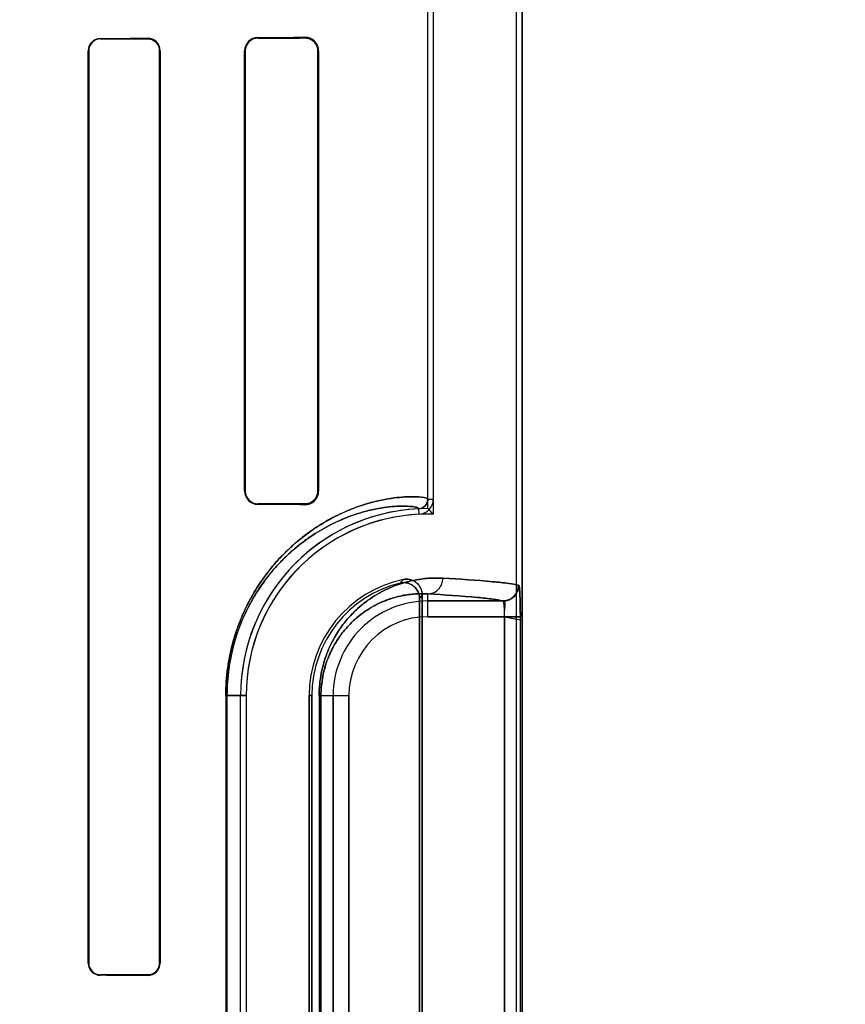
# Model space of a CAD drawing. Header units: millimetres. Extents: x 0 to 297, y 0 to 210.
# Tile 160 of 256: x 56.62 to 56.83, y 158.893 to 159.143. Entities that reach past the tile are written whole.
import ezdxf

# ---------------------------------------------------------------- set-up
doc = ezdxf.new("R2010")
doc.units = ezdxf.units.MM
doc.header["$LTSCALE"] = 16.335
doc.layers.get('0').update_dxf_attribs({"linetype": 'CONTINUOUS'})
for name, color, linetype in [('AXES_REF', 7, 'CONTINUOUS'), ('INTFCLR_1', 7, 'CONTINUOUS'), ('INTFCLR_72935', 7, 'CONTINUOUS')]:
    doc.layers.add(name, color=color, linetype=linetype)

msp = doc.modelspace()

# ---------------------------------------------------------------- linework, layer by layer
at = {"color": 7, "linetype": 'Continuous'}
for radius in [7.756662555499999, 7.756, 7.706331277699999]:
    msp.add_circle((57.52239940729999, 154.539298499), radius, dxfattribs=at)
msp.add_arc((57.52239940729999, 154.539298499), 7.68, 278.2771290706, 261.7228709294, dxfattribs=at)
at = {"layer": 'AXES_REF', "color": 9, "linetype": 'Continuous'}
for radius in [7.075609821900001, 4.7428614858]:
    msp.add_circle((57.52239940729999, 154.539298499), radius, dxfattribs=at)
at = {"layer": 'INTFCLR_1', "color": 6, "linetype": 'Continuous'}
for p, q in [((56.72341734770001, 159.0212145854), (56.72341734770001, 159.4757454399)), ((56.7248279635, 159.4757319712), (56.7248279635, 159.0212145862)), ((56.7460067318, 157.3392871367), (56.7460067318, 159.4753006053)), ((56.74741734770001, 157.3392871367), (56.74741734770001, 159.4752871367)), ((56.6370629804, 158.9032871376), (56.6370629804, 159.135287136)), ((56.6371941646, 158.9032871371), (56.6371941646, 159.1352871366)), ((56.65523356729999, 159.1352871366), (56.65523356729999, 158.9032871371)), ((56.65537861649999, 159.135287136), (56.65537861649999, 158.9032871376)), ((56.6768444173, 159.0232871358), (56.6768444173, 159.135287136)), ((56.67701041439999, 159.0232871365), (56.67701041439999, 159.1352871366)), ((56.695450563, 159.1352871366), (56.695450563, 159.0232871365)), ((56.6956533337, 159.135287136), (56.6956533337, 159.0232871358)), ((56.7213068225, 158.9960370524), (56.7213068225, 158.7545372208)), ((56.7220067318, 158.7536595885), (56.7220067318, 158.9969146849)), ((56.6758326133, 158.7792871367), (56.6758326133, 158.9712871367)), ((56.6772432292, 158.9712871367), (56.6772432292, 158.7792871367)), ((56.6932432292, 158.9712871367), (56.6932432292, 158.7792871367)), ((56.6939431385, 158.7792871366), (56.6939431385, 158.9712871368))]:
    msp.add_line(p, q, dxfattribs=at)
at = {"layer": 'INTFCLR_1', "color": 9, "linetype": 'Continuous'}
for p, q in [((56.6801757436, 159.1386414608), (56.6801757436, 159.1384698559)), ((56.6921757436, 159.1385409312), (56.6921757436, 159.1387341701)), ((56.6401757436, 159.1384142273), (56.6401757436, 159.1382806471)), ((56.6521757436, 159.1383313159), (56.6521757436, 159.1384731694)), ((56.63719416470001, 159.1352871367), (56.63706298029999, 159.1352871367)), ((56.65537861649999, 159.1352871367), (56.6552335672, 159.1352871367)), ((56.6770104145, 159.1352871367), (56.6768444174, 159.1352871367)), ((56.6956533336, 159.1352871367), (56.695450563, 159.1352871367)), ((56.6768444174, 159.0232871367), (56.6770104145, 159.0232871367)), ((56.695450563, 159.0232871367), (56.6956533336, 159.0232871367)), ((56.72341734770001, 159.0212145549), (56.7248279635, 159.0212146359)), ((56.6801757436, 159.0201044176), (56.6801757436, 159.0199328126)), ((56.6921757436, 159.0198401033), (56.6921757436, 159.0200333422)), ((56.7212003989, 159.0174080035), (56.7211325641, 159.0188169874)), ((56.72341734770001, 158.9913563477), (56.72341734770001, 158.9971512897)), ((56.72341734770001, 158.9953557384), (56.742528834, 158.9953557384)), ((56.74295969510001, 158.9913563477), (56.72341734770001, 158.9913563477)), ((56.74295969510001, 158.9913563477), (56.74295969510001, 158.7592179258)), ((56.7469555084, 158.7592179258), (56.7469555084, 158.9913563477)), ((56.6720562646, 158.9712871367), (56.6720562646, 158.7792871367)), ((56.6720562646, 158.9712871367), (56.6772432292, 158.9712871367)), ((56.6723513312, 158.7792871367), (56.6723513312, 158.9712871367)), ((56.6939431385, 158.9712871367), (56.6932432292, 158.9712871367)), ((56.69578507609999, 158.9712871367), (56.69578507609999, 158.7792871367)), ((56.69578507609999, 158.9712871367), (56.7033481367, 158.9712871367)), ((56.6962525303, 158.7792871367), (56.6962525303, 158.9712871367)), ((56.6993487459, 158.7792871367), (56.6993487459, 158.9712871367)), ((56.7033481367, 158.9712871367), (56.7033481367, 158.7792871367)), ((56.63706298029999, 158.9032871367), (56.63719416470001, 158.9032871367)), ((56.6552335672, 158.9032871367), (56.65537861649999, 158.9032871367)), ((56.6401757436, 158.9002936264), (56.6401757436, 158.9001600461)), ((56.6521757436, 158.9001011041), (56.6521757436, 158.9002429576))]:
    msp.add_line(p, q, dxfattribs=at)
at = {"layer": 'INTFCLR_1', "color": 7, "linetype": 'Continuous'}
for p, q in [((56.7469555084, 158.9913563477), (56.74295969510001, 158.9913563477)), ((56.74295969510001, 158.9913563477), (56.7469572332, 158.9905834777))]:
    msp.add_line(p, q, dxfattribs=at)
for points in [[(56.6921757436, 159.1385409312), (56.6922984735, 159.1385393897), (56.69241774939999, 159.1385334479), (56.6925334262, 159.1385234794), (56.6926450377, 159.1385099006), (56.6927528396, 159.138493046), (56.6928577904, 159.1384730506), (56.69296015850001, 159.138450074), (56.6930595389, 159.1384244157), (56.69315588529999, 159.1383963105)], [(56.6521757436, 159.1383313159), (56.6522847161, 159.1383298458), (56.6523946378, 159.1383244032), (56.6525053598, 159.1383148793), (56.65261759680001, 159.138301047), (56.6527303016, 159.138282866), (56.65284071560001, 159.1382608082), (56.65294786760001, 159.138235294), (56.6530525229, 159.1382063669), (56.6531545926, 159.1381742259)], [(56.69315473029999, 159.0201776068), (56.6930584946, 159.0201495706), (56.6929592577, 159.0201239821), (56.6928570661, 159.0201010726), (56.6927523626, 159.0200811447), (56.6926448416, 159.0200643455), (56.692533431, 159.0200507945), (56.6924178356, 159.0200408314), (56.6922985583, 159.0200348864), (56.6921757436, 159.0200333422)], [(56.6531504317, 158.9003986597), (56.6530503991, 158.9003672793), (56.6529480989, 158.9003390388), (56.6528436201, 158.900314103), (56.6527371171, 158.9002926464), (56.6526286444, 158.9002748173), (56.6525181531, 158.9002607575), (56.6524057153, 158.9002506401), (56.65229152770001, 158.9002446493), (56.6521757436, 158.9002429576)]]:
    msp.add_lwpolyline(points, dxfattribs=at)
at = {"layer": 'INTFCLR_1', "color": 6, "linetype": 'Continuous'}
for centre, radius, start, end in [((56.6801990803, 159.1352868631), 0.0033546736, 90.3985804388, 179.9953394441), ((56.6922055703, 159.1352864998), 0.0034477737, 0.0105715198, 90.4956685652), ((56.64019022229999, 159.1352870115), 0.0031272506, 90.26527176, 179.9977206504), ((56.6401877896, 159.1352870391), 0.002993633, 90.2305498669, 179.9981328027), ((56.65219242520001, 159.1352870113), 0.0031861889, 0.0022417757, 90.29997724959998), ((56.6801933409, 159.1352869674), 0.0031829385, 90.31676944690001, 179.9969529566), ((56.6801991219, 159.0232874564), 0.0033547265, 180.0054758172, 269.600714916), ((56.6801932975, 159.0232872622), 0.0031828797, 180.002263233, 269.6840068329), ((56.692205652, 159.0232876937), 0.0034477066, 269.5029620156, 359.9907290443), ((56.7210171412, 159.021214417), 0.0024002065, 272.7563464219, 0.0032912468), ((56.7210171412, 159.021214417), 0.0038108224, 272.7563378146, 0.0025386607), ((56.72341734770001, 158.9712871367), 0.04758473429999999, 92.7520534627, 180), ((56.72341734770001, 158.9712871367), 0.04617411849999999, 92.75198959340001, 179.9999988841), ((56.72341734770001, 158.9712871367), 0.0301741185, 101.8889192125, 179.9999982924), ((56.72341734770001, 158.9712871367), 0.0294742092, 103.8352360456, 179.9999997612), ((56.64019018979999, 158.9032872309), 0.0031272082, 180.001707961, 269.7353211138), ((56.64018775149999, 158.9032871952), 0.0029935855, 180.0011121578, 269.7701765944), ((56.65219238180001, 158.9032873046), 0.0031862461, 269.7008057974, 359.9969977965)]:
    msp.add_arc(centre, radius, start, end, dxfattribs=at)
at = {"layer": 'INTFCLR_1', "color": 9, "linetype": 'Continuous'}
for centre, radius, start, end in [((56.7735788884, 158.9483146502), 0.07703663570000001, 137.0401804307, 137.95594748), ((56.77332524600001, 158.9552704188), 0.0660895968, 140.9411469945, 141.9143405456), ((56.72341734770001, 158.9712871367), 0.0240686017, 90.0000000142, 180.0000000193), ((56.72341734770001, 158.9712871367), 0.020069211, 90.00000006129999, 179.9999997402)]:
    msp.add_arc(centre, radius, start, end, dxfattribs=at)
at = {"layer": 'INTFCLR_1', "color": 6, "linetype": 'Continuous'}
for centre, major_axis, start_param, end_param in [((56.30617574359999, 159.1392871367), (0.4172416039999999, 0), -0.4592997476, -0.3894356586), ((56.30617574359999, 159.1392871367), (0.441241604, 0), -0.5593349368, -0.5057648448), ((56.30617574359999, 159.1392871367), (0.4172416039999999, 0), -0.642674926, -0.5930216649), ((56.30617574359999, 159.1392871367), (0.441241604, 0), -0.7121557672, -0.6694696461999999), ((56.30617574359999, 159.0192871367), (0.441241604, 0), 0.5057648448, 0.5593349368), ((56.30617574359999, 159.0192871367), (0.4172416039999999, 0), 0.3894356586, 0.4592997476), ((56.30617574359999, 158.8992871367), (0.441241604, 0), 0.6694696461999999, 0.7121557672), ((56.30617574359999, 158.8992871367), (0.4172416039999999, 0), 0.5930216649, 0.642674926)]:
    msp.add_ellipse(centre, major_axis=major_axis, ratio=0.0034906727, start_param=start_param, end_param=end_param, dxfattribs=at)
at = {"layer": 'INTFCLR_1', "color": 7, "linetype": 'Continuous'}
for points, knots in [([(56.6921757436, 159.1385409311), (56.6926822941, 159.1385369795), (56.69377004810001, 159.1382943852), (56.6950897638, 159.1371191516), (56.6954529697, 159.1359075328), (56.695450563, 159.1352871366)], [0, 0, 0, 0, 0.2996436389, 0.6330208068, 1, 1, 1, 1]), ([(56.6521757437, 159.1383313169), (56.652748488, 159.1383233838), (56.65382406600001, 159.1380258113), (56.654954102, 159.1368446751), (56.6552361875, 159.1358181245), (56.65523356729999, 159.1352871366)], [0, 0, 0, 0, 0.3625795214, 0.6638828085, 1, 1, 1, 1]), ([(56.695450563, 159.0232871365), (56.695450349, 159.0228404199), (56.6952506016, 159.0218979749), (56.694221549, 159.0204960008), (56.6929306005, 159.0200382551), (56.6921757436, 159.0200333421)], [0, 0, 0, 0, 0.2647708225, 0.5525836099, 1, 1, 1, 1]), ([(56.7465207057, 158.9993551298), (56.7466509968, 158.9989178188), (56.7468119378, 158.997980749), (56.746868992, 158.9963927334), (56.7469446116, 158.9941712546), (56.746955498, 158.9924463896), (56.7469555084, 158.991356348)], [0, 0, 0, 0, 0.1687067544, 0.3556061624, 0.5925891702, 1, 1, 1, 1]), ([(56.7469572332, 158.9905834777), (56.7469595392, 158.9910986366), (56.746954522, 158.9921229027), (56.746943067, 158.9936245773), (56.7469177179, 158.9949420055), (56.7468845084, 158.9960438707), (56.7468446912, 158.9970048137), (56.746789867, 158.9978706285), (56.7467264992, 158.9986378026), (56.7466411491, 158.9990562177), (56.7465854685, 158.9993375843), (56.7465207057, 158.9993551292)], [0, 0, 0, 0, 0.1753904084, 0.3487046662, 0.5113042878, 0.6238686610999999, 0.7243020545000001, 0.8377938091, 0.9227224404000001, 0.9771563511, 1, 1, 1, 1]), ([(56.65523356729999, 158.9032871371), (56.65523373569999, 158.9027577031), (56.654958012, 158.9017396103), (56.6538341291, 158.9005534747), (56.6527564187, 158.9002527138), (56.6521757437, 158.9002429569)], [0, 0, 0, 0, 0.3351502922, 0.6323605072, 1, 1, 1, 1]), ([(56.6552335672, 158.9032871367), (56.6552335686, 158.9027363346), (56.6548874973, 158.9014669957), (56.6538106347, 158.900618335), (56.6531504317, 158.9003986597)], [0, 0, 0, 0, 0.4418459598, 1, 1, 1, 1])]:
    msp.add_open_spline(points, degree=3, knots=knots, dxfattribs=at)
at = {"layer": 'INTFCLR_1', "color": 9, "linetype": 'Continuous'}
for points, knots in [([(56.67205626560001, 158.9712871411), (56.6720562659, 158.973677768), (56.6723046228, 158.9772330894), (56.6731074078, 158.9818191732), (56.6738948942, 158.9850479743), (56.6748390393, 158.9880748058), (56.6762258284, 158.9917305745), (56.6778278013, 158.9950822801), (56.6795913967, 158.998127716), (56.681322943, 159.0008062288), (56.6831461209, 159.0032432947), (56.6850303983, 159.0054461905), (56.6868314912, 159.0073860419), (56.6898393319, 159.0102752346), (56.69412118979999, 159.0136114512), (56.69843818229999, 159.0161854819), (56.7016715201, 159.0177594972), (56.70454794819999, 159.0189813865), (56.7078718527, 159.0201260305), (56.7115334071, 159.021041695), (56.7146970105, 159.0215752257), (56.7173677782, 159.0218324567), (56.7198882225, 159.0219080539), (56.7218610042, 159.0217771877), (56.7230321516, 159.0215443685), (56.7234173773, 159.0213242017), (56.7234173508, 159.0212146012)], [0, 0, 0, 0, 0.08893025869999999, 0.1320108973, 0.1731077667, 0.2124682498, 0.2498811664, 0.3184911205, 0.3503407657, 0.3807521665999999, 0.4370994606, 0.4633826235, 0.4885643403, 0.5355429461, 0.6183983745, 0.6898525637, 0.7220784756, 0.7521177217, 0.8060655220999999, 0.8526625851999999, 0.8923367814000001, 0.9253917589, 0.9521384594, 0.9869002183, 0.9959229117, 1, 1, 1, 1]), ([(56.6723513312, 158.9712871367), (56.6723513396, 158.9735704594), (56.6725874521, 158.9769658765), (56.6733509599, 158.9813459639), (56.6740997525, 158.98442918), (56.6749976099, 158.9873196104), (56.6763161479, 158.99081002), (56.6778393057, 158.9940098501), (56.679516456, 158.9969171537), (56.68116248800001, 158.9994732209), (56.68289562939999, 159.0017985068), (56.6846870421, 159.0038998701), (56.6863987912, 159.0057497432), (56.6892565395, 159.0085033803), (56.6933250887, 159.0116814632), (56.6974267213, 159.0141312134), (56.7004992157, 159.0156270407), (56.7032307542, 159.0167867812), (56.7063871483, 159.017870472), (56.7098615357, 159.018732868), (56.7128622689, 159.0192301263), (56.7153941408, 159.0194638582), (56.71778818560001, 159.0195235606), (56.719653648, 159.0193842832), (56.7207760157, 159.0191472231), (56.7211329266, 159.018923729), (56.7211325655, 159.0188169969)], [0, 0, 0, 0, 0.08922402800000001, 0.1324361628, 0.1736527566, 0.2131148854, 0.25063078, 0.319387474, 0.3512774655, 0.3817431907, 0.4381498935, 0.4644261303, 0.4896223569, 0.5366095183, 0.6193696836, 0.6907225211, 0.7228578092, 0.752849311, 0.8066400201, 0.8530711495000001, 0.8925523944, 0.9254639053, 0.9521190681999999, 0.9868027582, 0.99582927, 1, 1, 1, 1]), ([(56.69578507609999, 158.9712871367), (56.69578507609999, 158.9722577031), (56.6958785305, 158.9741732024), (56.6962840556, 158.9769514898), (56.6969115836, 158.9795496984), (56.6977084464, 158.9819255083), (56.69862872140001, 158.9840747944), (56.6996351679, 158.9860092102), (56.7007027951, 158.9877506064), (56.7021398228, 158.9897805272), (56.7040030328, 158.9919636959), (56.7059918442, 158.993827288), (56.7075777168, 158.9950971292), (56.7090954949, 158.9961954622), (56.7116418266, 158.997783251), (56.7152654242, 158.9994505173), (56.7188840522, 159.0004776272), (56.7216210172, 159.0009450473), (56.7241495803, 159.0012041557), (56.7260199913, 159.0012177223), (56.7272343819, 159.0011506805)], [0, 0, 0, 0, 0.0600364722, 0.1184052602, 0.1734305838, 0.2251527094, 0.2732309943, 0.3179069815, 0.3599202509, 0.3994803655, 0.4716625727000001, 0.5370235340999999, 0.5677436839, 0.5972889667, 0.6528695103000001, 0.7531358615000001, 0.842855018, 0.8846865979, 0.9247668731, 1, 1, 1, 1]), ([(56.72341734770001, 158.9971512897), (56.7238940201, 158.9971538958), (56.7249028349, 158.9973610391), (56.7261951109, 158.9982627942), (56.7270402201, 158.9996142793), (56.72723190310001, 159.0006529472), (56.7272343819, 159.0011506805)], [0, 0, 0, 0, 0.2347880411, 0.4924247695, 0.7548388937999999, 1, 1, 1, 1]), ([(56.7272343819, 159.0011506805), (56.7314913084, 159.000915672), (56.7371092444, 159.0005861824), (56.743529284, 158.9999017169), (56.7457104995, 158.9995746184), (56.7465207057, 158.9993551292)], [0, 0, 0, 0, 0.6598379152, 0.8700864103, 1, 1, 1, 1]), ([(56.6962525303, 158.9712871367), (56.6962525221, 158.9721331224), (56.696333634, 158.9738026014), (56.6966854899, 158.9762237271), (56.6972299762, 158.9784874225), (56.6979211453, 158.9805565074), (56.6987193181, 158.9824276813), (56.69959211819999, 158.984111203), (56.7005178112, 158.9856260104), (56.701763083, 158.9873899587), (56.70337696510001, 158.9892852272), (56.7054005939, 158.991183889), (56.7074199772, 158.9927225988), (56.70998436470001, 158.9943186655), (56.7131133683, 158.9957501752), (56.7162349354, 158.9966225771), (56.7185928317, 158.9970114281), (56.7207675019, 158.9972198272), (56.7223748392, 158.9972180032), (56.72341734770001, 158.9971512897)], [0, 0, 0, 0, 0.0604339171, 0.1191792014, 0.1745255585, 0.2265330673, 0.2748338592, 0.3197007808, 0.3618819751, 0.4015493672, 0.4738586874, 0.5392604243, 0.5994174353, 0.6549168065, 0.7547846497, 0.8440250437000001, 0.8855731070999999, 0.9253749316, 1, 1, 1, 1]), ([(56.742528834, 158.9953557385), (56.74172621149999, 158.9955751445), (56.7395646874, 158.9959023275), (56.7332029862, 158.9965867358), (56.7276357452, 158.9969162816), (56.72341734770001, 158.9971512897)], [0, 0, 0, 0, 0.1299438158, 0.3401947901, 1, 1, 1, 1])]:
    msp.add_open_spline(points, degree=3, knots=knots, dxfattribs=at)
at = {"layer": 'INTFCLR_1', "color": 6, "linetype": 'Continuous'}
for points, knots in [([(56.7220067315, 158.9969146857), (56.7220067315, 158.9975549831), (56.7216847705, 158.9988561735), (56.72009928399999, 159.000660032), (56.7182203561, 159.0010285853), (56.71720102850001, 159.0008139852)], [0, 0, 0, 0, 0.275736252, 0.5514163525, 1, 1, 1, 1]), ([(56.716369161, 158.9999062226), (56.71700338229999, 159.0000624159), (56.7183679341, 159.0000547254), (56.7205257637, 158.9988981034), (56.7213068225, 158.9971008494), (56.7213068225, 158.9960370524)], [0, 0, 0, 0, 0.2761837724, 0.5501894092, 1, 1, 1, 1]), ([(56.7465207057, 158.9993551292), (56.7465198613, 158.9985943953), (56.7461175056, 158.9972551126), (56.74462640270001, 158.9957605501), (56.7432883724, 158.9953565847), (56.742528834, 158.9953557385)], [0, 0, 0, 0, 0.3682330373, 0.6323456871, 1, 1, 1, 1]), ([(56.74295969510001, 158.9913563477), (56.74296197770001, 158.9916047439), (56.7429624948, 158.992302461), (56.74292582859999, 158.9935818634), (56.7428493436, 158.99437143), (56.7426923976, 158.9954111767), (56.742528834, 158.9953557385)], [0, 0, 0, 0, 0.1832551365, 0.5237758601, 0.8725929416, 1, 1, 1, 1])]:
    msp.add_open_spline(points, degree=3, knots=knots, dxfattribs=at)
at = {"layer": 'INTFCLR_72935', "color": 6, "linetype": 'Continuous'}
for p, q in [((56.72341734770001, 159.018871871), (56.72341734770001, 159.4757454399)), ((56.724827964, 159.4757185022), (56.724827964, 159.0174397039)), ((56.7460067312, 157.3392871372), (56.7460067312, 159.4753140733)), ((56.74741734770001, 159.4752871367), (56.74741734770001, 157.3392871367)), ((56.63706298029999, 159.135287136), (56.63706298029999, 158.9032871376)), ((56.63719416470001, 159.1352871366), (56.63719416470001, 158.9032871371)), ((56.6552335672, 158.9032871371), (56.6552335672, 159.1352871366)), ((56.6553786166, 158.9032871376), (56.6553786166, 159.135287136)), ((56.6768444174, 159.135287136), (56.6768444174, 159.0232871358)), ((56.6770104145, 159.1352871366), (56.6770104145, 159.0232871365)), ((56.695450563, 159.0232871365), (56.695450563, 159.1352871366)), ((56.6956533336, 159.0232871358), (56.6956533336, 159.135287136)), ((56.7213068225, 158.754537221), (56.7213068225, 158.9960370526)), ((56.7220067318, 158.9969146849), (56.7220067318, 158.7536595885)), ((56.6758326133, 158.7792871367), (56.6758326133, 158.9712871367)), ((56.677243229, 158.9712871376), (56.677243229, 158.7792871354)), ((56.6932432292, 158.7792871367), (56.6932432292, 158.9712871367)), ((56.6939431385, 158.9712871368), (56.6939431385, 158.7792871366))]:
    msp.add_line(p, q, dxfattribs=at)
at = {"layer": 'INTFCLR_72935', "color": 9, "linetype": 'Continuous'}
for p, q in [((56.6801757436, 159.1384698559), (56.6801757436, 159.1386414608)), ((56.6921757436, 159.1387341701), (56.6921757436, 159.1385409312)), ((56.6401757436, 159.1382806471), (56.6401757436, 159.1384142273)), ((56.6521757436, 159.1384731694), (56.6521757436, 159.1383313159)), ((56.63706298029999, 159.1352871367), (56.63719416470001, 159.1352871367)), ((56.6552335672, 159.1352871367), (56.65537861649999, 159.1352871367)), ((56.6768444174, 159.1352871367), (56.6770104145, 159.1352871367)), ((56.695450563, 159.1352871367), (56.6956533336, 159.1352871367)), ((56.6770104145, 159.0232871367), (56.6768444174, 159.0232871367)), ((56.6956533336, 159.0232871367), (56.695450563, 159.0232871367)), ((56.6801757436, 159.0199328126), (56.6801757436, 159.0201044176)), ((56.6921757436, 159.0200333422), (56.6921757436, 159.0198401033)), ((56.72341734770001, 158.9913563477), (56.72341734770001, 158.9971512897)), ((56.742528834, 158.9953557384), (56.72341734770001, 158.9953557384)), ((56.72341734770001, 158.9913563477), (56.7469555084, 158.9913563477)), ((56.74295969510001, 158.7592179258), (56.74295969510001, 158.9913563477)), ((56.7469555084, 158.759217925), (56.7469555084, 158.991356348)), ((56.6772432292, 158.9712871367), (56.6720562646, 158.9712871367)), ((56.6720562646, 158.9712871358), (56.6720562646, 158.7792871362)), ((56.6723513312, 158.9712871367), (56.6723513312, 158.7792871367)), ((56.6932432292, 158.9712871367), (56.6939431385, 158.9712871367)), ((56.69578507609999, 158.9712871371), (56.69578507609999, 158.7792871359)), ((56.69578507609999, 158.9712871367), (56.7033481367, 158.9712871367)), ((56.6962525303, 158.9712871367), (56.6962525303, 158.7792871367)), ((56.6993487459, 158.9712871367), (56.6993487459, 158.7792871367)), ((56.7033481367, 158.7792871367), (56.7033481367, 158.9712871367)), ((56.63719416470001, 158.9032871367), (56.63706298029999, 158.9032871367)), ((56.65537861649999, 158.9032871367), (56.6552335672, 158.9032871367)), ((56.6401757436, 158.9001600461), (56.6401757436, 158.9002936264)), ((56.6521757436, 158.9002429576), (56.6521757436, 158.9001011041))]:
    msp.add_line(p, q, dxfattribs=at)
at = {"layer": 'INTFCLR_72935', "color": 7, "linetype": 'Continuous'}
for points in [[(56.69315473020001, 159.1383966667), (56.6930584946, 159.1384247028), (56.6929592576, 159.1384502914), (56.692857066, 159.1384732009), (56.6927523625, 159.1384931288), (56.6926448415, 159.1385099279), (56.6925334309, 159.1385234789), (56.6924178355, 159.138533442), (56.69229855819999, 159.1385393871), (56.6921757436, 159.1385409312)], [(56.6531504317, 159.1381756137), (56.6530503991, 159.1382069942), (56.6529480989, 159.1382352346), (56.6528436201, 159.1382601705), (56.6527371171, 159.1382816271), (56.6526286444, 159.1382994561), (56.6525181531, 159.138313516), (56.6524057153, 159.1383236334), (56.65229152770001, 159.1383296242), (56.6521757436, 159.1383313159)], [(56.6921757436, 159.0200333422), (56.6922984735, 159.0200348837), (56.69241774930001, 159.0200408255), (56.6925334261, 159.020050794), (56.6926450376, 159.0200643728), (56.6927528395, 159.0200812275), (56.6928577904, 159.0201012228), (56.69296015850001, 159.0201241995), (56.6930595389, 159.0201498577), (56.69315588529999, 159.020177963)], [(56.6521757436, 158.9002429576), (56.6522847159, 158.9002444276), (56.6523946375, 158.9002498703), (56.6525053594, 158.9002593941), (56.65261759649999, 158.9002732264), (56.6527303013, 158.9002914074), (56.65284071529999, 158.9003134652), (56.65294786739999, 158.9003389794), (56.6530525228, 158.9003679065), (56.6531545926, 158.9004000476)]]:
    msp.add_lwpolyline(points, dxfattribs=at)
at = {"layer": 'INTFCLR_72935', "color": 6, "linetype": 'Continuous'}
for centre, radius, start, end in [((56.6801990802, 159.1352868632), 0.0033546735, 90.39857806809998, 179.995341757), ((56.6922056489, 159.1352865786), 0.0034477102, 0.009261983, 90.49698521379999), ((56.6401903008, 159.1352869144), 0.0031273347, 90.2667001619, 179.9959408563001), ((56.6401877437, 159.1352870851), 0.0029935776, 90.22967779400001, 179.999012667), ((56.6521923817, 159.1352869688), 0.0031862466, 0.003006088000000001, 90.29919014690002), ((56.68019329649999, 159.1352870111), 0.0031828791, 90.315972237, 179.9977408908), ((56.6801991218, 159.0232874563), 0.0033547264, 180.0054730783, 269.6007178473), ((56.680193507, 159.0232874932), 0.0031831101, 180.0064198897, 269.6802602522), ((56.6922056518, 159.023287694), 0.0034477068, 269.5029665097, 359.9907241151), ((56.72341734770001, 158.9712871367), 0.04758473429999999, 90, 180), ((56.630378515, 158.925822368), 0.1315843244, 44.1279710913, 45.00328539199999), ((56.72341734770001, 158.9712871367), 0.04617411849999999, 88.2493453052, 179.9999988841), ((56.72341734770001, 158.9712871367), 0.0301741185, 101.8889192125, 179.9999982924), ((56.72341734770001, 158.9712871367), 0.0294742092, 103.835236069, 179.9999998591), ((56.6401903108, 158.9032873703), 0.0031273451, 180.0042618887, 269.7331173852), ((56.6401877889, 158.9032872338), 0.0029936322, 180.0018516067, 269.7694597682), ((56.65219242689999, 158.903287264), 0.0031861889, 269.6999925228, 359.9977285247)]:
    msp.add_arc(centre, radius, start, end, dxfattribs=at)
at = {"layer": 'INTFCLR_72935', "color": 9, "linetype": 'Continuous'}
for centre, radius, start, end in [((56.773578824, 158.9483147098), 0.0770365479, 137.0401802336, 137.9559483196), ((56.7733252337, 158.955270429), 0.0660895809, 140.9411471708, 141.9143409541), ((56.72341734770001, 158.9712871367), 0.0240686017, 89.9999999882, 180), ((56.72341734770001, 158.9712871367), 0.020069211, 90.00000006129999, 179.9999997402)]:
    msp.add_arc(centre, radius, start, end, dxfattribs=at)
at = {"layer": 'INTFCLR_72935', "color": 7, "linetype": 'Continuous'}
msp.add_arc((56.7425195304, 158.9993563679), 0.0040009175, 270.1332431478, 359.9822628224, dxfattribs=at)
at = {"layer": 'INTFCLR_72935', "color": 6, "linetype": 'Continuous'}
for centre, major_axis, start_param, end_param in [((56.30617574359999, 159.1392871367), (0.4172416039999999, 0), -0.4592997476, -0.3894356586), ((56.30617574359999, 159.1392871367), (0.441241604, 0), -0.5593349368, -0.5057648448), ((56.30617574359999, 159.1392871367), (0.4172416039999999, 0), -0.642674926, -0.5930216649), ((56.30617574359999, 159.1392871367), (0.441241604, 0), -0.7121557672, -0.6694696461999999), ((56.30617574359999, 159.0192871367), (0.441241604, 0), 0.5057648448, 0.5593349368), ((56.30617574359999, 159.0192871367), (0.4172416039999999, 0), 0.3894356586, 0.4592997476), ((56.30617574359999, 158.8992871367), (0.441241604, 0), 0.6694696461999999, 0.7121557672), ((56.30617574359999, 158.8992871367), (0.4172416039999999, 0), 0.5930216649, 0.642674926)]:
    msp.add_ellipse(centre, major_axis=major_axis, ratio=0.0034906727, start_param=start_param, end_param=end_param, dxfattribs=at)
at = {"layer": 'INTFCLR_72935', "color": 7, "linetype": 'Continuous'}
for points, knots in [([(56.695450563, 159.1352871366), (56.6954502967, 159.1358432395), (56.6951628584, 159.1369260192), (56.6939687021, 159.1382033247), (56.6928032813, 159.1385368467), (56.6921757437, 159.1385409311)], [0, 0, 0, 0, 0.3289555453, 0.6287803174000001, 1, 1, 1, 1]), ([(56.6552335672, 159.1352871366), (56.65523373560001, 159.1358165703), (56.6549580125, 159.1368346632), (56.6538341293, 159.1380207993), (56.6527564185, 159.1383215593), (56.6521757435, 159.1383313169)], [0, 0, 0, 0, 0.3351500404, 0.6323605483, 1, 1, 1, 1]), ([(56.6921757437, 159.0200333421), (56.69268229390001, 159.0200372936), (56.6937700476, 159.0202798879), (56.6950897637, 159.021455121), (56.69545296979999, 159.0226667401), (56.695450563, 159.0232871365)], [0, 0, 0, 0, 0.2996434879, 0.6330206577, 1, 1, 1, 1]), ([(56.7424804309, 158.9953811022), (56.7432416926, 158.9953774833), (56.7445870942, 158.995779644), (56.746080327, 158.9972882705), (56.7464753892, 158.9986391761), (56.7464717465, 158.9994057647)], [0, 0, 0, 0, 0.366733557, 0.6307002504, 1, 1, 1, 1]), ([(56.7464717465, 158.9994057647), (56.7465481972, 158.9994968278), (56.7467080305, 158.9988047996), (56.7467794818, 158.9979695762), (56.74689190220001, 158.9961302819), (56.7469295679, 158.9943590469), (56.7469514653, 158.9928794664), (56.7469555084, 158.9918710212), (56.7469555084, 158.9913563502)], [0, 0, 0, 0, 0.0440197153, 0.1339656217, 0.4566814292, 0.6255919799, 0.8094559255, 1, 1, 1, 1]), ([(56.7469555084, 158.991356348), (56.74695549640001, 158.9920958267), (56.7469482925, 158.9935179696), (56.746901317, 158.9955110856), (56.74684586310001, 158.9974474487), (56.7466856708, 158.9986890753), (56.74652070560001, 158.9993551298)], [0, 0, 0, 0, 0.2764955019, 0.5316615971, 0.7456750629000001, 1, 1, 1, 1]), ([(56.74295969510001, 158.9913563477), (56.7429597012, 158.9916136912), (56.7429545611, 158.9923324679), (56.74290322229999, 158.9936186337), (56.742835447, 158.9943723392), (56.7426478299, 158.9954804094), (56.7424804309, 158.9953811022)], [0, 0, 0, 0, 0.188311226, 0.5371313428, 0.8575728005, 1, 1, 1, 1]), ([(56.74295969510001, 158.9913563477), (56.7429597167, 158.9918139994), (56.742793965, 158.9929675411), (56.7434067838, 158.9952361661), (56.742528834, 158.9953557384)], [0, 0, 0, 0, 0.3405889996, 1, 1, 1, 1]), ([(56.6521757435, 158.9002429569), (56.65274848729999, 158.9002508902), (56.65382406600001, 158.9005484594), (56.6549541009, 158.9017295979), (56.6552361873, 158.9027561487), (56.6552335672, 158.9032871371)], [0, 0, 0, 0, 0.3625791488, 0.6638825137, 1, 1, 1, 1]), ([(56.6531545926, 158.9004000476), (56.6536653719, 158.9005708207), (56.6547595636, 158.9012911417), (56.65523358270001, 158.902580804), (56.6552335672, 158.9032871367)], [0, 0, 0, 0, 0.4326207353, 1, 1, 1, 1])]:
    msp.add_open_spline(points, degree=3, knots=knots, dxfattribs=at)
at = {"layer": 'INTFCLR_72935', "color": 9, "linetype": 'Continuous'}
for points, knots in [([(56.7234173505, 159.0212146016), (56.72341737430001, 159.0213254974), (56.7230256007, 159.0215465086), (56.721845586, 159.0217793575), (56.71985930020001, 159.0219087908), (56.7173316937, 159.0218298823), (56.7146656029, 159.0215708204), (56.7115133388, 159.0210370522), (56.708589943, 159.0203051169), (56.7060177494, 159.0194875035), (56.703095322, 159.0184093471), (56.6991494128, 159.0166076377), (56.6951425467, 159.0142215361), (56.6922577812, 159.0121333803), (56.6905102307, 159.0107333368), (56.6886666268, 159.0091485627), (56.6863322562, 159.0069069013), (56.6835721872, 159.0038093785), (56.6813522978, 159.0008474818), (56.6796205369, 158.9981753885), (56.6778504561, 158.9951263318), (56.6762423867, 158.9917692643), (56.6748501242, 158.9881072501), (56.6739017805, 158.9850736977), (56.6731105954, 158.981835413), (56.6723052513, 158.9772407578), (56.6720562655, 158.9736804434), (56.67205626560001, 158.9712871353)], [0, 0, 0, 0, 0.0041251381, 0.0132566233, 0.0482721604, 0.07509088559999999, 0.1080998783, 0.1475758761, 0.1940051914, 0.2200383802, 0.2479505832, 0.309838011, 0.3811049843, 0.4210116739, 0.4422270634, 0.464384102, 0.5114301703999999, 0.5624937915, 0.6185532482, 0.6489211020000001, 0.6808998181, 0.7496577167, 0.7870645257, 0.8265679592, 0.8678085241, 0.9109729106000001, 1, 1, 1, 1]), ([(56.7211325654, 159.0188169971), (56.7211329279, 159.0189249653), (56.72076991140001, 159.0191494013), (56.71963918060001, 159.0193865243), (56.7177607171, 159.0195245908), (56.7153595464, 159.019461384), (56.71283228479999, 159.0192259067), (56.7098425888, 159.0187286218), (56.7070688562, 159.0180393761), (56.7046270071, 159.0172658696), (56.7018511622, 159.0162443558), (56.69810333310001, 159.0145331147), (56.69429675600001, 159.0122631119), (56.6915560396, 159.0102746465), (56.6898949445, 159.0089403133), (56.6881426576, 159.0074297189), (56.68592360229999, 159.0052922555), (56.6833004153, 159.0023380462), (56.6811900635, 158.9995121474), (56.679543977, 158.9969623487), (56.6778606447, 158.9940514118), (56.67633179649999, 158.9908466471), (56.6750082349, 158.9873508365), (56.674106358, 158.9844541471), (56.6733540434, 158.9813617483), (56.6725880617, 158.9769732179), (56.67235129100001, 158.9735730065), (56.6723513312, 158.9712871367)], [0, 0, 0, 0, 0.0042188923, 0.0133516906, 0.0482848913, 0.0750250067, 0.1078940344, 0.147154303, 0.1934263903, 0.2194099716, 0.2472177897, 0.3089652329, 0.3801039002, 0.4199826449, 0.4411934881, 0.4633435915, 0.5103684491, 0.5614635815, 0.6175595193, 0.6479869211, 0.6800148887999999, 0.7489116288, 0.7864124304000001, 0.8260117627, 0.8673817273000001, 0.9106793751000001, 1, 1, 1, 1]), ([(56.7272343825, 159.0011506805), (56.72602298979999, 159.0012175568), (56.7234860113, 159.0011996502), (56.71953504, 159.0006597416), (56.7152985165, 158.9994627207), (56.7116684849, 158.9977979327), (56.7086925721, 158.9959457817), (56.70678238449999, 158.9944916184), (56.7052573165, 158.993139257), (56.7036698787, 158.9915731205), (56.701709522, 158.9892765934), (56.69994661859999, 158.9866025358), (56.6986453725, 158.9841105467), (56.6977195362, 158.9819551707), (56.6969174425, 158.9795709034), (56.6962885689, 158.9769743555), (56.6958797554, 158.9741878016), (56.69578507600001, 158.9722683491), (56.69578507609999, 158.9712871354)], [0, 0, 0, 0, 0.0750536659, 0.1564805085, 0.2459796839, 0.3464559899, 0.4023291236, 0.4625807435, 0.4947026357, 0.5283756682, 0.6004715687, 0.6810517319, 0.7259046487, 0.7742538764, 0.8260146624, 0.8813433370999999, 0.9392998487, 1, 1, 1, 1]), ([(56.72341734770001, 158.9971512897), (56.72389402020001, 158.9971538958), (56.72490283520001, 158.9973610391), (56.7261951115, 158.998262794), (56.7270402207, 158.9996142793), (56.7272319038, 159.0006529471), (56.7272343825, 159.0011506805)], [0, 0, 0, 0, 0.234788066, 0.4924248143, 0.7548389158, 1, 1, 1, 1]), ([(56.74652070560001, 158.9993551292), (56.7457104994, 158.9995746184), (56.743529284, 158.9999017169), (56.7371092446, 159.0005861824), (56.7314913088, 159.000915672), (56.7272343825, 159.0011506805)], [0, 0, 0, 0, 0.1299135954, 0.3401620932, 1, 1, 1, 1]), ([(56.72341734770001, 158.9971512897), (56.7223774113, 158.9972178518), (56.7201967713, 158.9972206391), (56.7167954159, 158.9967767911), (56.7131419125, 158.9957606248), (56.7100074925, 158.9943314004), (56.7074360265, 158.9927338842), (56.705407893, 158.9911905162), (56.70338027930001, 158.9892889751), (56.7013889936, 158.9869508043), (56.6998617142, 158.9846263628), (56.6987337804, 158.9824589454), (56.69793083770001, 158.9805827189), (56.6972350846, 158.9785058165), (56.6966893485, 158.9762433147), (56.6963347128, 158.9738152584), (56.69625247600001, 158.9721424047), (56.6962525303, 158.9712871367)], [0, 0, 0, 0, 0.0744477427, 0.1553151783, 0.2443339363, 0.3444117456, 0.4002041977, 0.4603600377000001, 0.526187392, 0.5984175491, 0.6792891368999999, 0.7242686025, 0.7728488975, 0.8249350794, 0.8805719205, 0.9388974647, 1, 1, 1, 1]), ([(56.72341734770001, 158.9971512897), (56.7276357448, 158.9969162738), (56.73320301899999, 158.9965867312), (56.7395647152, 158.9959023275), (56.7417262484, 158.9955751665), (56.742528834, 158.9953557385)], [0, 0, 0, 0, 0.6598051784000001, 0.8700608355, 1, 1, 1, 1])]:
    msp.add_open_spline(points, degree=3, knots=knots, dxfattribs=at)
at = {"layer": 'INTFCLR_72935', "color": 6, "linetype": 'Continuous'}
for points, knots in [([(56.72341734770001, 159.0212145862), (56.7234173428, 159.0207631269), (56.7230796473, 159.0195587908), (56.7218631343, 159.0188521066), (56.7211325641, 159.0188169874)], [0, 0, 0, 0, 0.3816633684, 1, 1, 1, 1]), ([(56.71720102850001, 159.0008139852), (56.7178275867, 159.0009458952), (56.7191671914, 159.0008989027), (56.7212589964, 158.9997190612), (56.7220067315, 158.9979563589), (56.7220067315, 158.9969146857)], [0, 0, 0, 0, 0.2757345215, 0.5514160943, 1, 1, 1, 1]), ([(56.7213068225, 158.9960370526), (56.7213068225, 158.9966902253), (56.720973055, 158.9980133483), (56.7193339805, 158.9998319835), (56.7174020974, 159.0001606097), (56.716369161, 158.9999062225)], [0, 0, 0, 0, 0.2761842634, 0.5501881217, 1, 1, 1, 1])]:
    msp.add_open_spline(points, degree=3, knots=knots, dxfattribs=at)

doc.saveas('drawing.dxf')
